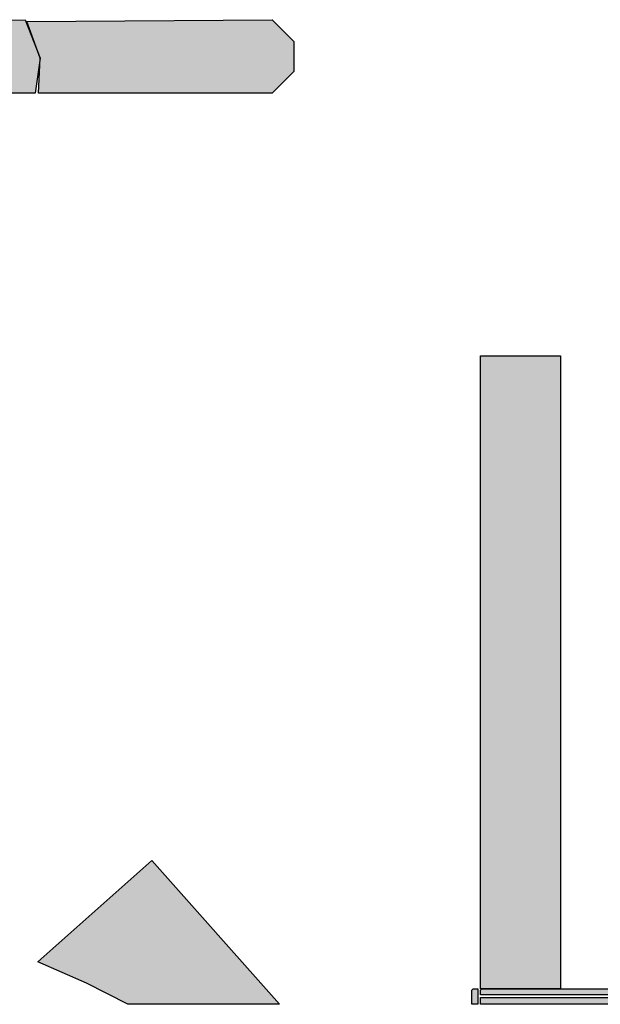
# Model space of a CAD drawing. Header units: millimetres. Extents: x -18533 to 137888, y -83624 to 7711.
# Tile 37 of 40: x 117714 to 119454, y -7025 to -4075. Entities that reach past the tile are written whole.
import ezdxf

# ---------------------------------------------------------------- set-up
doc = ezdxf.new("R2010")
doc.units = ezdxf.units.MM
for name, color, linetype in [('A-MURI-ESISTENTI', 7, 'Continuous'), ('A-MURI-NUOVI', 40, 'Continuous'), ('A-PILASTRI', 8, 'Continuous')]:
    doc.layers.add(name, color=color, linetype=linetype)

msp = doc.modelspace()

# ---------------------------------------------------------------- hatches: boundary and pattern name
at = {"layer": 'A-MURI-ESISTENTI'}
msp.add_hatch(color=7, dxfattribs=at).paths.add_polyline_path([(117130, -4295), (117145, -4220), (117005, -4080), (117730, -4075), (117775, -4190), (117760, -4295), (117130, -4295)])
at = {"layer": 'A-MURI-NUOVI'}
for points in [[(117770, -4295), (117775, -4190), (117735, -4080), (118470, -4075), (118535, -4140), (118535, -4230), (118470, -4295), (117770, -4295)], [(119334, -5082), (119334, -6979), (119095, -6979), (119095, -5082), (119334, -5082)], [(117914, -6962), (117768, -6898), (118110, -6594), (118492.8, -7025), (118038.3, -7025), (117914, -6962)]]:
    msp.add_hatch(color=40, dxfattribs=at).paths.add_polyline_path(points)
at = {"layer": 'A-PILASTRI'}
for points in [[(119087, -7025), (119069, -7025), (119069, -6983), (119073, -6979), (119087, -6979), (119087, -7025)], [(119095, -6997), (119095, -6983), (119099, -6979), (119521, -6979), (119525, -6983), (119525, -6997), (119095, -6997)], [(119525, -7025), (119095, -7025), (119095, -7005), (119525, -7005), (119525, -7025)]]:
    msp.add_hatch(color=8, dxfattribs=at).paths.add_polyline_path(points)

# ---------------------------------------------------------------- linework, layer by layer
at = {"layer": 'A-MURI-ESISTENTI'}
msp.add_lwpolyline([(117130, -4295), (117145, -4220), (117005, -4080), (117730, -4075), (117775, -4190), (117760, -4295), (117130, -4295)], close=True, dxfattribs=at)
at = {"layer": 'A-MURI-NUOVI'}
for points in [[(117770, -4295), (117775, -4190), (117735, -4080), (118470, -4075), (118535, -4140), (118535, -4230), (118470, -4295), (117770, -4295)], [(119334, -5082), (119334, -6979), (119095, -6979), (119095, -5082), (119334, -5082)], [(117914, -6962), (117768, -6898), (118110, -6594), (118492.8, -7025), (118038.3, -7025), (117914, -6962)]]:
    msp.add_lwpolyline(points, close=True, dxfattribs=at)
at = {"layer": 'A-PILASTRI'}
for points in [[(119087, -7025), (119069, -7025), (119069, -6983), (119073, -6979), (119087, -6979), (119087, -7025)], [(119095, -6997), (119095, -6983), (119099, -6979), (119521, -6979), (119525, -6983), (119525, -6997), (119095, -6997)], [(119525, -7025), (119095, -7025), (119095, -7005), (119525, -7005), (119525, -7025)]]:
    msp.add_lwpolyline(points, close=True, dxfattribs=at)

doc.saveas('drawing.dxf')
